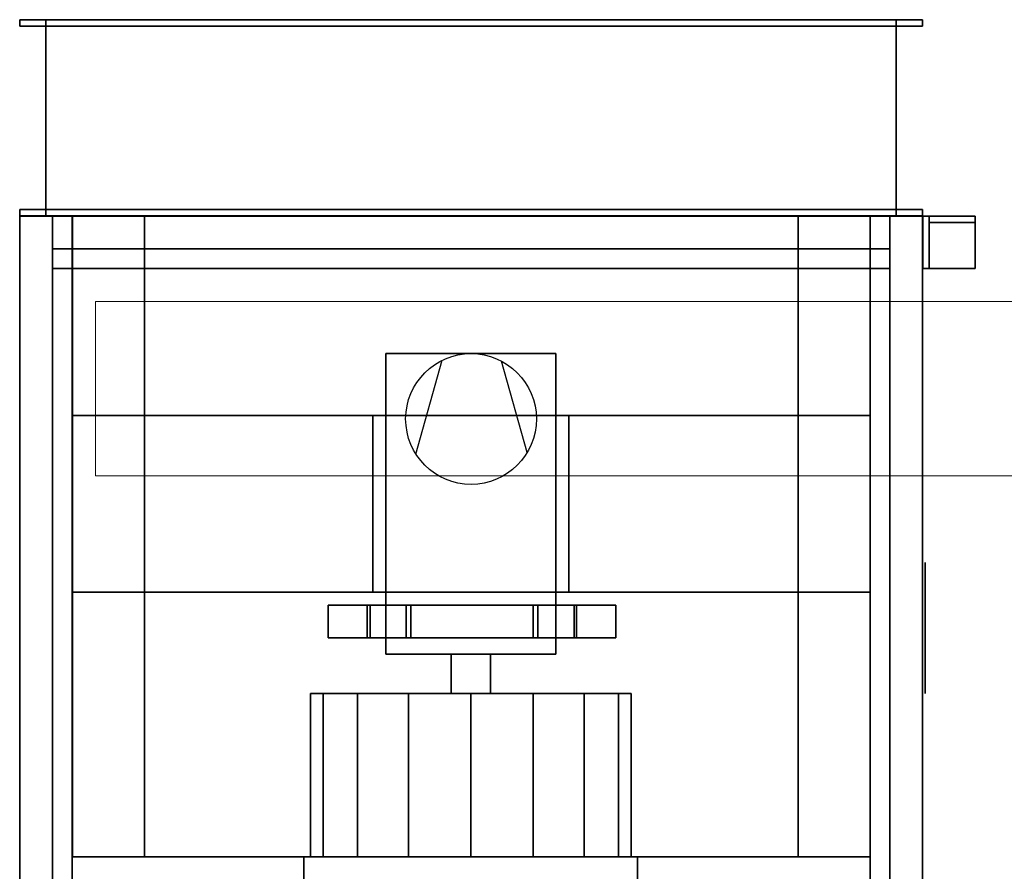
# Model space of a CAD drawing. Header units: millimetres. Extents: x 0 to 1216358, y -266558 to 2852.
# Tile 30 of 76: x 1016571 to 1017135, y -132947 to -132459. Entities that reach past the tile are written whole.
import ezdxf

# ---------------------------------------------------------------- set-up
doc = ezdxf.new("R2010")
doc.units = ezdxf.units.MM
doc.layers.get('0').update_dxf_attribs({"lineweight": 13})
for name, color, linetype in [('MAT_10_BYOLXP003919182844', 10, 'Continuous'), ('MAT_170_BYOLXP003919182844', 170, 'Continuous'), ('MAT_250_BYOLXP003919182844', 250, 'Continuous'), ('MAT_251_BYOLXP003919182844', 251, 'Continuous'), ('MAT_252_BYOLXP003919182844', 252, 'Continuous'), ('MAT_253_BYOLXP003919182844', 253, 'Continuous'), ('MAT_42_BYOLXP003919182844', 42, 'Continuous'), ('Mat_mar_BYOLXP003919182844', 7, 'Continuous')]:
    doc.layers.add(name, color=color, linetype=linetype)

# ---------------------------------------------------------------- blocks, each defined once
blk = doc.blocks.new('EDWED')
at = {"color": 8}
for p, q in [((967327.1, -227530.1), (969235.81, -227530.1)), ((967327.1, -227630.1), (969235.81, -227630.1))]:
    blk.add_line(p, q, dxfattribs=at)
at = {"color": 8, "ltscale": 2}
blk.add_line((967327.1, -227630.1), (967327.1, -227530.1), dxfattribs=at)
blk = doc.blocks.new('1006_0_BYOLXP003919182844')
at = {"layer": 'MAT_42_BYOLXP003919182844'}
blk.add_3dface([(949.9009, 3225.2249, -540.0017), (799.9009, 3225.2249, -540.0017), (799.9009, 3225.2249, -220.0017), (949.9009, 3225.2249, -220.0017)], dxfattribs=at)
blk = doc.blocks.new('1005_1_BYOLXP003919182844')
at = {"layer": 'MAT_42_BYOLXP003919182844'}
blk.add_3dface([(799.9009, 2575.2249, -540.0017), (949.9009, 2575.2249, -540.0016), (949.9009, 2575.2249, -220.0017), (799.9009, 2575.2249, -220.0017)], dxfattribs=at)
blk = doc.blocks.new('1003_2_BYOLXP003919182844')
at = {"layer": 'MAT_42_BYOLXP003919182844'}
blk.add_3dface([(799.9009, 2575.2249, -220.0017), (949.9009, 2575.2249, -220.0017), (949.9009, 3225.2249, -220.0017), (799.9009, 3225.2249, -220.0017)], dxfattribs=at)
blk = doc.blocks.new('1004_3_BYOLXP003919182844')
at = {"layer": 'MAT_42_BYOLXP003919182844'}
blk.add_3dface([(799.9009, 2575.2249, -540.0017), (799.9009, 3225.2249, -540.0017), (949.9009, 3225.2249, -540.0017), (949.9009, 2575.2249, -540.0016)], dxfattribs=at)
blk = doc.blocks.new('1261_4_BYOLXP003919182844')
at = {"layer": 'MAT_253_BYOLXP003919182844'}
for points in [[(944.9009, 2555.2249, -560.0016), (944.9009, 3245.2249, -560.0017), (949.9009, 3245.2249, -560.0017), (949.9009, 2555.2249, -560.0016)], [(944.9009, 2555.2249, -540.0016), (949.9009, 2555.2249, -540.0016), (949.9009, 3245.2249, -540.0017), (944.9009, 3245.2249, -540.0017)], [(949.9009, 3245.2249, -560.0017), (944.9009, 3245.2249, -560.0017), (944.9009, 3245.2249, -540.0017), (949.9009, 3245.2249, -540.0017)], [(944.9009, 3245.2249, -560.0017), (944.9009, 2555.2249, -560.0016), (944.9009, 2555.2249, -540.0016), (944.9009, 3245.2249, -540.0017)], [(944.9009, 2555.2249, -220.0017), (944.9009, 3245.2249, -220.0017), (949.9009, 3245.2249, -220.0017), (949.9009, 2555.2249, -220.0017)], [(944.9009, 2555.2249, -200.0017), (949.9009, 2555.2249, -200.0017), (949.9009, 3245.2249, -200.0017), (944.9009, 3245.2249, -200.0017)], [(949.9009, 3245.2249, -220.0017), (944.9009, 3245.2249, -220.0017), (944.9009, 3245.2249, -200.0017), (949.9009, 3245.2249, -200.0017)], [(944.9009, 3245.2249, -220.0017), (944.9009, 2555.2249, -220.0017), (944.9009, 2555.2249, -200.0017), (944.9009, 3245.2249, -200.0017)], [(944.9009, 3245.2249, -540.0017), (944.9009, 3225.2249, -540.0017), (944.9009, 3225.2249, -220.0017), (944.9009, 3245.2249, -220.0017)], [(949.9009, 3245.2249, -540.0017), (944.9009, 3245.2249, -540.0017), (944.9009, 3245.2249, -220.0017), (949.9009, 3245.2249, -220.0017)], [(949.9009, 2555.2249, -560.0016), (949.9009, 3245.2249, -560.0017), (949.9009, 3245.2249, -540.0017), (949.9009, 2555.2249, -540.0016)], [(949.9009, 2555.2249, -220.0017), (949.9009, 3245.2249, -220.0017), (949.9009, 3245.2249, -200.0017), (949.9009, 2555.2249, -200.0017)], [(949.9009, 3225.2249, -540.0017), (949.9009, 3245.2249, -540.0017), (949.9009, 3245.2249, -220.0017), (949.9009, 3225.2249, -220.0017)], [(944.9009, 3225.2249, -540.0017), (949.9009, 3225.2249, -540.0017), (949.9009, 3225.2249, -220.0017), (944.9009, 3225.2249, -220.0017)], [(944.9009, 2575.2249, -540.0016), (944.9009, 2555.2249, -540.0016), (944.9009, 2555.2249, -220.0017), (944.9009, 2575.2249, -220.0017)], [(949.9009, 2575.2249, -540.0016), (944.9009, 2575.2249, -540.0016), (944.9009, 2575.2249, -220.0017), (949.9009, 2575.2249, -220.0017)], [(949.9009, 2555.2249, -540.0016), (949.9009, 2575.2249, -540.0016), (949.9009, 2575.2249, -220.0017), (949.9009, 2555.2249, -220.0017)], [(944.9009, 2555.2249, -560.0016), (949.9009, 2555.2249, -560.0016), (949.9009, 2555.2249, -540.0016), (944.9009, 2555.2249, -540.0016)], [(944.9009, 2555.2249, -220.0017), (949.9009, 2555.2249, -220.0017), (949.9009, 2555.2249, -200.0017), (944.9009, 2555.2249, -200.0017)], [(944.9009, 2555.2249, -540.0016), (949.9009, 2555.2249, -540.0016), (949.9009, 2555.2249, -220.0017), (944.9009, 2555.2249, -220.0017)]]:
    blk.add_3dface(points, dxfattribs=at)
blk = doc.blocks.new('1273_5_BYOLXP003919182844')
at = {"layer": 'MAT_253_BYOLXP003919182844'}
for points in [[(799.9009, 2555.2249, -560.0017), (799.9009, 3245.2249, -560.0017), (804.9009, 3245.2249, -560.0017), (804.9009, 2555.2249, -560.0017)], [(799.9009, 2555.2249, -540.0017), (804.9009, 2555.2249, -540.0017), (804.9009, 3245.2249, -540.0017), (799.9009, 3245.2249, -540.0017)], [(804.9009, 3245.2249, -560.0017), (799.9009, 3245.2249, -560.0017), (799.9009, 3245.2249, -540.0017), (804.9009, 3245.2249, -540.0017)], [(799.9009, 3245.2249, -560.0017), (799.9009, 2555.2249, -560.0017), (799.9009, 2555.2249, -540.0017), (799.9009, 3245.2249, -540.0017)], [(799.9009, 2555.2249, -220.0017), (799.9009, 3245.2249, -220.0017), (804.9009, 3245.2249, -220.0017), (804.9009, 2555.2249, -220.0017)], [(799.9009, 2555.2249, -200.0017), (804.9009, 2555.2249, -200.0017), (804.9009, 3245.2249, -200.0017), (799.9009, 3245.2249, -200.0017)], [(804.9009, 3245.2249, -220.0017), (799.9009, 3245.2249, -220.0017), (799.9009, 3245.2249, -200.0017), (804.9009, 3245.2249, -200.0017)], [(799.9009, 3245.2249, -220.0017), (799.9009, 2555.2249, -220.0017), (799.9009, 2555.2249, -200.0017), (799.9009, 3245.2249, -200.0017)], [(799.9009, 3245.2249, -540.0017), (799.9009, 3225.2249, -540.0017), (799.9009, 3225.2249, -220.0017), (799.9009, 3245.2249, -220.0017)], [(804.9009, 3245.2249, -540.0017), (799.9009, 3245.2249, -540.0017), (799.9009, 3245.2249, -220.0017), (804.9009, 3245.2249, -220.0017)], [(804.9009, 2555.2249, -560.0017), (804.9009, 3245.2249, -560.0017), (804.9009, 3245.2249, -540.0017), (804.9009, 2555.2249, -540.0017)], [(804.9009, 2555.2249, -220.0017), (804.9009, 3245.2249, -220.0017), (804.9009, 3245.2249, -200.0017), (804.9009, 2555.2249, -200.0017)], [(804.9009, 3225.2249, -540.0017), (804.9009, 3245.2249, -540.0017), (804.9009, 3245.2249, -220.0017), (804.9009, 3225.2249, -220.0017)], [(799.9009, 3225.2249, -540.0017), (804.9009, 3225.2249, -540.0017), (804.9009, 3225.2249, -220.0017), (799.9009, 3225.2249, -220.0017)], [(799.9009, 2575.2249, -540.0017), (799.9009, 2555.2249, -540.0017), (799.9009, 2555.2249, -220.0017), (799.9009, 2575.2249, -220.0017)], [(804.9009, 2575.2249, -540.0017), (799.9009, 2575.2249, -540.0017), (799.9009, 2575.2249, -220.0017), (804.9009, 2575.2249, -220.0017)], [(804.9009, 2555.2249, -540.0017), (804.9009, 2575.2249, -540.0017), (804.9009, 2575.2249, -220.0017), (804.9009, 2555.2249, -220.0017)], [(799.9009, 2555.2249, -560.0017), (804.9009, 2555.2249, -560.0017), (804.9009, 2555.2249, -540.0017), (799.9009, 2555.2249, -540.0017)], [(799.9009, 2555.2249, -220.0017), (804.9009, 2555.2249, -220.0017), (804.9009, 2555.2249, -200.0017), (799.9009, 2555.2249, -200.0017)], [(799.9009, 2555.2249, -540.0017), (804.9009, 2555.2249, -540.0017), (804.9009, 2555.2249, -220.0017), (799.9009, 2555.2249, -220.0017)]]:
    blk.add_3dface(points, dxfattribs=at)
blk = doc.blocks.new('1264_10_BYOLXP003919182844')
at = {"layer": 'MAT_253_BYOLXP003919182844'}
blk.add_3dface([(975.001, 3220.2244, -560.002), (975.001, 2580.2244, -560.002), (975.001, 2580.2246, -535.002), (975.001, 3220.2244, -535.002)], dxfattribs=at)
blk = doc.blocks.new('1012_11_BYOLXP003919182844')
at = {"layer": 'MAT_253_BYOLXP003919182844'}
blk.add_3dface([(975.001, 2580.2244, -560.002), (975.001, 3220.2244, -560.002), (1545.001, 3220.2246, -560.002), (1545.001, 2580.2246, -560.002)], dxfattribs=at)
blk = doc.blocks.new('1264_12_BYOLXP003919182844')
at = {"layer": 'MAT_253_BYOLXP003919182844'}
blk.add_3dface([(975.001, 2580.2246, -535.002), (1545.001, 2580.2246, -535.002), (1545.001, 3220.2246, -535.002), (975.001, 3220.2244, -535.002)], dxfattribs=at)
blk = doc.blocks.new('1264_13_BYOLXP003919182844')
at = {"layer": 'MAT_253_BYOLXP003919182844'}
blk.add_3dface([(975.001, 2580.2244, -560.002), (1545.001, 2580.2246, -560.002), (1545.001, 2580.2246, -535.002), (975.001, 2580.2246, -535.002)], dxfattribs=at)
blk = doc.blocks.new('1264_15_BYOLXP003919182844')
at = {"layer": 'MAT_253_BYOLXP003919182844'}
blk.add_3dface([(1545.001, 3220.2246, -560.002), (975.001, 3220.2244, -560.002), (975.001, 3220.2244, -535.002), (1545.001, 3220.2246, -535.002)], dxfattribs=at)
blk = doc.blocks.new('M_P_23_BYOLXP003919182844')
at = {"layer": 'Mat_mar_BYOLXP003919182844', "color": 110}
for points in [[(1105.1235, 2850.2244, -560.5018), (1100.0468, 2850.4915, -560.5018), (1095.1035, 2851.2925, -560.5018), (1090.2939, 2852.4941, -560.5018), (1085.7515, 2854.1628, -560.5018), (1081.3427, 2856.2991, -560.5018), (1077.2678, 2858.769, -560.5018), (1073.3934, 2861.7063, -560.5018), (1069.853, 2864.9106, -560.5018), (1066.5798, 2868.5154, -560.5018), (1063.7074, 2872.3206, -560.5018), (1061.2358, 2876.3926, -560.5018), (1059.0981, 2880.7983, -560.5018), (1057.4282, 2885.4045, -560.5018), (1056.1589, 2890.2109, -560.5018), (1055.4242, 2895.1509, -560.5018), (1055.157, 2900.2244, -560.5018), (1055.4242, 2905.2979, -560.5018), (1056.1589, 2910.2378, -560.5018), (1057.4282, 2915.1108, -560.5018), (1059.0981, 2919.6501, -560.5018), (1061.2358, 2924.0562, -560.5018), (1063.7074, 2928.1282, -560.5018), (1066.5798, 2932, -560.5018), (1069.853, 2935.4714, -560.5018), (1073.3934, 2938.7424, -560.5018), (1077.2678, 2941.6128, -560.5018), (1081.3427, 2944.0828, -560.5018), (1085.7515, 2946.2859, -560.5018), (1090.2939, 2947.8879, -560.5018), (1095.1035, 2949.2231, -560.5018), (1100.0468, 2949.9573, -560.5018), (1105.1235, 2950.2244, -560.5018), (1110.2672, 2949.9573, -560.5018), (1115.2104, 2949.2231, -560.5018), (1120.02, 2947.8879, -560.5018), (1124.5625, 2946.2859, -560.5018), (1128.9713, 2944.0828, -560.5018), (1133.0461, 2941.6128, -560.5018), (1136.9205, 2938.7424, -560.5018), (1140.5277, 2935.4714, -560.5018), (1143.6674, 2932, -560.5018), (1146.6066, 2928.1282, -560.5018), (1149.145, 2924.0562, -560.5018), (1151.2158, 2919.6501, -560.5018), (1152.8857, 2915.1108, -560.5018), (1154.155, 2910.2378, -560.5018), (1154.8898, 2905.2979, -560.5018), (1155.157, 2900.2244, -560.5018), (1154.8898, 2895.1509, -560.5018), (1154.155, 2890.2109, -560.5018), (1152.8857, 2885.4045, -560.5018), (1151.2158, 2880.7983, -560.5018), (1149.145, 2876.3926, -560.5018), (1146.6066, 2872.3206, -560.5018), (1143.6674, 2868.5154, -560.5018), (1140.5277, 2864.9106, -560.5018), (1136.9205, 2861.7063, -560.5018), (1133.0461, 2858.769, -560.5018), (1128.9713, 2856.2991, -560.5018), (1124.5625, 2854.1628, -560.5018), (1120.02, 2852.4941, -560.5018), (1115.2104, 2851.2925, -560.5018), (1110.2672, 2850.4915, -560.5018), (1105.1235, 2850.2244, -560.5018)], [(1130.8417, 2943.1482, -560.5018), (1060.835, 2923.522, -560.5018)], [(1131.9773, 2857.968, -560.5018), (1060.3007, 2878.1282, -560.5018)]]:
    blk.add_polyline3d(points, dxfattribs=at)
blk = doc.blocks.new('1265_25_BYOLXP003919182844')
at = {"layer": 'MAT_250_BYOLXP003919182844'}
for points in [[(1247.501, 2979.1169, -557.5016), (1247.501, 3010.9255, -557.5016), (1247.501, 3010.9253, -562.5017), (1247.501, 2980.9253, -562.5016)], [(1247.501, 3010.9255, -557.5016), (1247.501, 2979.1169, -557.5016), (1272.501, 2979.1169, -557.5016), (1272.501, 3010.9255, -557.5016)], [(1247.501, 3010.9255, -562.5016), (1272.501, 3010.9255, -562.5016), (1272.501, 2980.9253, -562.5016), (1247.501, 2980.9253, -562.5016)], [(1247.501, 3010.9255, -557.5016), (1272.501, 3010.9255, -557.5016), (1272.501, 3010.9255, -562.5016), (1247.501, 3010.9255, -562.5016)], [(1272.501, 3010.9255, -557.5016), (1272.501, 2979.1169, -557.5016), (1272.501, 2980.9255, -562.5016), (1272.501, 3010.9255, -562.5016)], [(1247.501, 2951.2268, -592.1999), (1247.501, 2980.9255, -562.5016), (1272.501, 2980.9255, -562.5016), (1272.501, 2951.2268, -592.1999)], [(1247.501, 2980.9253, -562.5016), (1247.501, 2951.2268, -592.1999), (1247.501, 2947.6914, -588.6644), (1247.501, 2979.1169, -557.5017)], [(1272.501, 2951.2268, -592.1999), (1272.501, 2980.9255, -562.5016), (1272.501, 2979.1169, -557.5016), (1272.501, 2947.6914, -588.6643)], [(1247.501, 2947.6914, -588.6644), (1272.501, 2947.6914, -588.6643), (1272.501, 2979.1169, -557.5016), (1247.501, 2979.1169, -557.5016)], [(1247.501, 2850.6235, -592.1996), (1247.501, 2854.1592, -588.6641), (1247.501, 2947.6914, -588.6644), (1247.501, 2951.2268, -592.1999)], [(1247.501, 2951.2268, -592.2), (1272.501, 2951.2268, -592.1999), (1272.501, 2850.6235, -592.1996), (1247.501, 2850.6235, -592.1996)], [(1272.501, 2854.1592, -588.6641), (1272.501, 2850.6235, -592.1996), (1272.501, 2951.2268, -592.1999), (1272.501, 2947.6914, -588.6643)], [(1247.501, 2854.1592, -588.6641), (1272.501, 2854.1592, -588.6641), (1272.501, 2947.6914, -588.6643), (1247.501, 2947.6914, -588.6644)], [(1247.501, 2822.9822, -557.501), (1247.501, 2854.1592, -588.6642), (1247.501, 2850.6238, -592.1997), (1247.501, 2820.925, -562.5009)], [(1247.501, 2854.1592, -588.6641), (1247.501, 2822.9822, -557.501), (1272.501, 2822.9822, -557.501), (1272.501, 2854.1592, -588.6641)], [(1272.501, 2854.1592, -588.6641), (1272.501, 2822.9822, -557.501), (1272.501, 2820.925, -562.5009), (1272.501, 2850.6235, -592.1996)], [(1247.501, 2850.6235, -592.1996), (1272.501, 2850.6235, -592.1996), (1272.501, 2820.925, -562.5009), (1247.501, 2820.925, -562.5009)], [(1247.501, 2790.9263, -557.5008), (1247.501, 2822.9822, -557.501), (1247.501, 2820.925, -562.5009), (1247.501, 2790.9255, -562.5007)], [(1247.501, 2822.9822, -557.501), (1247.501, 2790.9263, -557.5008), (1272.501, 2790.9263, -557.5008), (1272.501, 2822.9822, -557.501)], [(1272.501, 2822.9822, -557.501), (1272.501, 2790.9263, -557.5008), (1272.501, 2790.9255, -562.5007), (1272.501, 2820.925, -562.5009)], [(1247.501, 2820.925, -562.5009), (1272.501, 2820.925, -562.5009), (1272.501, 2790.9255, -562.5007), (1247.501, 2790.9255, -562.5007)], [(1272.501, 2790.9263, -557.5008), (1247.501, 2790.9263, -557.5008), (1247.501, 2790.9255, -562.5007), (1272.501, 2790.9255, -562.5007)]]:
    blk.add_3dface(points, dxfattribs=at)
blk = doc.blocks.new('1380_26_BYOLXP003919182844')
at = {"layer": 'MAT_253_BYOLXP003919182844'}
blk.add_3dface([(975.001, 2580.2249, -225.0018), (975.0009, 3220.2249, -225.0018), (1855.001, 3220.2251, -225.0016), (1855.001, 2580.2251, -225.0016)], dxfattribs=at)
blk = doc.blocks.new('1380_27_BYOLXP003919182844')
at = {"layer": 'MAT_253_BYOLXP003919182844'}
blk.add_3dface([(990.001, 2580.2249, -200.0018), (1840.001, 2580.2251, -200.0016), (1840.001, 3220.2251, -200.0016), (990.0009, 3220.2249, -200.0018)], dxfattribs=at)
blk = doc.blocks.new('1002_31_BYOLXP003919182844')
at = {"layer": 'MAT_252_BYOLXP003919182844'}
for points in [[(950.001, 2580.2249, -225.0018), (950.0009, 3220.2249, -225.0018), (975.0009, 3220.2249, -225.0018), (975.001, 2580.2249, -225.0018)], [(950.001, 2580.2249, -200.0018), (990.001, 2580.2249, -200.0018), (990.0009, 3220.2249, -200.0018), (950.0009, 3220.2249, -200.0018)], [(950.0009, 3220.2249, -225.0018), (950.001, 2580.2249, -225.0018), (950.001, 2580.2249, -200.0018), (950.0009, 3220.2249, -200.0018)], [(975.001, 2580.2249, -225.0018), (975.0009, 3220.2249, -225.0018), (975.0009, 3220.2249, -200.0018), (975.001, 2580.2249, -200.0018)]]:
    blk.add_3dface(points, dxfattribs=at)
blk = doc.blocks.new('1002_33_BYOLXP003919182844')
at = {"layer": 'MAT_252_BYOLXP003919182844'}
for points in [[(950.001, 2580.2249, -560.0017), (950.001, 3220.2249, -560.0017), (975.001, 3220.2249, -560.0017), (975.001, 2580.2249, -560.0017)], [(950.001, 2580.2249, -535.0017), (975.001, 2580.2249, -535.0017), (975.001, 3220.2249, -535.0017), (950.001, 3220.2249, -535.0017)], [(950.001, 3220.2249, -560.0017), (950.001, 2580.2249, -560.0017), (950.001, 2580.2249, -535.0017), (950.001, 3220.2249, -535.0017)], [(975.001, 2580.2249, -560.0017), (975.001, 3220.2249, -560.0017), (975.001, 3220.2249, -535.0017), (975.001, 2580.2249, -535.0017)]]:
    blk.add_3dface(points, dxfattribs=at)
blk = doc.blocks.new('1002_34_BYOLXP003919182844')
at = {"layer": 'MAT_253_BYOLXP003919182844'}
blk.add_3dface([(950.001, 2555.2249, -560.0017), (1880.001, 2555.2251, -560.0016), (1880.001, 2555.2251, -200.0016), (950.001, 2555.2249, -200.0018)], dxfattribs=at)
blk = doc.blocks.new('1002_35_BYOLXP003919182844')
at = {"layer": 'MAT_253_BYOLXP003919182844'}
blk.add_3dface([(950.001, 2555.2249, -200.0018), (1880.001, 2555.2251, -200.0016), (1880.001, 2580.2251, -200.0016), (950.001, 2580.2249, -200.0018)], dxfattribs=at)
blk = doc.blocks.new('1002_37_BYOLXP003919182844')
at = {"layer": 'MAT_253_BYOLXP003919182844'}
blk.add_3dface([(1880.001, 2580.2251, -225.0016), (950.001, 2580.2249, -225.0018), (950.001, 2580.2249, -200.0018), (1880.001, 2580.2251, -200.0016)], dxfattribs=at)
blk = doc.blocks.new('1002_38_BYOLXP003919182844')
at = {"layer": 'MAT_253_BYOLXP003919182844'}
blk.add_3dface([(950.001, 2555.2249, -560.0017), (950.001, 2580.2249, -560.0017), (1880.001, 2580.2251, -560.0016), (1880.001, 2555.2251, -560.0016)], dxfattribs=at)
blk = doc.blocks.new('1002_39_BYOLXP003919182844')
at = {"layer": 'MAT_253_BYOLXP003919182844'}
for points in [[(950.001, 2595.2249, -535.0017), (950.001, 2555.2249, -535.0017), (950.001, 2555.2249, -225.0018), (950.001, 2595.2249, -225.0018)], [(950.001, 2580.2249, -560.0017), (950.001, 2555.2249, -560.0017), (950.001, 2555.2249, -535.0017), (950.001, 2580.2249, -535.0017)], [(950.001, 2580.2249, -225.0018), (950.001, 2555.2249, -225.0018), (950.001, 2555.2249, -200.0018), (950.001, 2580.2249, -200.0018)]]:
    blk.add_3dface(points, dxfattribs=at)
blk = doc.blocks.new('1002_40_BYOLXP003919182844')
at = {"layer": 'MAT_253_BYOLXP003919182844'}
blk.add_3dface([(1880.001, 2580.2251, -560.0016), (950.001, 2580.2249, -560.0017), (950.001, 2580.2249, -535.0017), (1880.001, 2580.2251, -535.0016)], dxfattribs=at)
blk = doc.blocks.new('1002_41_BYOLXP003919182844')
at = {"layer": 'MAT_253_BYOLXP003919182844'}
blk.add_3dface([(950.001, 2580.2249, -535.0017), (950.001, 2595.2249, -535.0017), (1880.001, 2595.2251, -535.0016), (1880.001, 2580.2251, -535.0016)], dxfattribs=at)
blk = doc.blocks.new('1002_42_BYOLXP003919182844')
at = {"layer": 'MAT_253_BYOLXP003919182844'}
blk.add_3dface([(950.001, 2580.2249, -225.0018), (1880.001, 2580.2251, -225.0016), (1880.001, 2595.2251, -225.0016), (950.001, 2595.2249, -225.0018)], dxfattribs=at)
blk = doc.blocks.new('1002_43_BYOLXP003919182844')
at = {"layer": 'MAT_253_BYOLXP003919182844'}
blk.add_3dface([(1880.001, 2595.2251, -535.0016), (950.001, 2595.2249, -535.0017), (950.001, 2595.2249, -225.0018), (1880.001, 2595.2251, -225.0016)], dxfattribs=at)
blk = doc.blocks.new('1002_46_BYOLXP003919182844')
at = {"layer": 'MAT_253_BYOLXP003919182844'}
blk.add_3dface([(950.001, 3245.2256, -560.0018), (950.0009, 3245.2241, -200.0018), (1880.001, 3245.2244, -200.0016), (1880.001, 3245.2256, -560.0016)], dxfattribs=at)
blk = doc.blocks.new('1002_47_BYOLXP003919182844')
at = {"layer": 'MAT_253_BYOLXP003919182844'}
blk.add_3dface([(950.001, 3220.2249, -560.0017), (950.001, 3245.2249, -560.0017), (1880.001, 3245.2251, -560.0017), (1880.001, 3220.2251, -560.0017)], dxfattribs=at)
blk = doc.blocks.new('1002_48_BYOLXP003919182844')
at = {"layer": 'MAT_253_BYOLXP003919182844'}
blk.add_3dface([(950.0009, 3220.2249, -200.0018), (1880.001, 3220.2251, -200.0016), (1880.001, 3245.2251, -200.0016), (950.0009, 3245.2249, -200.0018)], dxfattribs=at)
blk = doc.blocks.new('1002_49_BYOLXP003919182844')
at = {"layer": 'MAT_253_BYOLXP003919182844'}
blk.add_3dface([(950.0009, 3220.2249, -225.0018), (1880.001, 3220.2251, -225.0016), (1880.001, 3220.2251, -200.0016), (950.0009, 3220.2249, -200.0018)], dxfattribs=at)
blk = doc.blocks.new('1002_51_BYOLXP003919182844')
at = {"layer": 'MAT_253_BYOLXP003919182844'}
for points in [[(950.0009, 3245.2249, -225.0018), (950.0009, 3220.2249, -225.0018), (950.0009, 3220.2249, -200.0018), (950.0009, 3245.2249, -200.0018)], [(950.001, 3245.2249, -535.0018), (950.001, 3205.2249, -535.0018), (950.0009, 3205.2249, -225.0018), (950.0009, 3245.2249, -225.0018)], [(950.001, 3245.2249, -560.0018), (950.001, 3220.2249, -560.0018), (950.001, 3220.2249, -535.0018), (950.001, 3245.2249, -535.0018)]]:
    blk.add_3dface(points, dxfattribs=at)
blk = doc.blocks.new('1002_52_BYOLXP003919182844')
at = {"layer": 'MAT_253_BYOLXP003919182844'}
blk.add_3dface([(950.001, 3220.2249, -560.0017), (1880.001, 3220.2251, -560.0017), (1880.001, 3220.2251, -535.0017), (950.001, 3220.2249, -535.0017)], dxfattribs=at)
blk = doc.blocks.new('1002_53_BYOLXP003919182844')
at = {"layer": 'MAT_253_BYOLXP003919182844'}
blk.add_3dface([(950.001, 3205.2249, -535.0017), (950.001, 3220.2249, -535.0017), (1880.001, 3220.2251, -535.0017), (1880.001, 3205.2251, -535.0017)], dxfattribs=at)
blk = doc.blocks.new('1002_54_BYOLXP003919182844')
at = {"layer": 'MAT_253_BYOLXP003919182844'}
blk.add_3dface([(950.0009, 3205.2249, -225.0018), (1880.001, 3205.2251, -225.0016), (1880.001, 3220.2251, -225.0016), (950.0009, 3220.2249, -225.0018)], dxfattribs=at)
blk = doc.blocks.new('1002_55_BYOLXP003919182844')
at = {"layer": 'MAT_253_BYOLXP003919182844'}
blk.add_3dface([(950.001, 3205.2249, -535.0017), (1880.001, 3205.2251, -535.0017), (1880.001, 3205.2251, -225.0016), (950.0009, 3205.2249, -225.0018)], dxfattribs=at)
blk = doc.blocks.new('M_P_57_BYOLXP003919182844')
at = {"layer": 'Mat_mar_BYOLXP003919182844', "color": 110}
for points in [[(1264.9675, 3247.2249, -430.0017), (1259.8907, 3247.2249, -429.7347), (1254.9475, 3247.2249, -428.9336), (1250.1379, 3247.2249, -427.732), (1245.5955, 3247.2249, -426.0631), (1241.1866, 3247.2249, -423.9269), (1237.1118, 3247.2249, -421.457), (1233.2374, 3247.2249, -418.5197), (1229.697, 3247.2249, -415.3155), (1226.4238, 3247.2249, -411.7107), (1223.5514, 3247.2249, -407.9056), (1221.0798, 3247.2249, -403.8335), (1218.9421, 3247.2249, -399.4276), (1217.2722, 3247.2249, -394.8215), (1216.0029, 3247.2249, -390.0151), (1215.2682, 3247.2249, -385.0751), (1215.001, 3247.2249, -380.0017), (1215.2682, 3247.2249, -374.9283), (1216.0029, 3247.2249, -369.9883), (1217.2722, 3247.2246, -365.1152), (1218.9421, 3247.2246, -360.5758), (1221.0798, 3247.2246, -356.1699), (1223.5514, 3247.2246, -352.0978), (1226.4238, 3247.2246, -348.226), (1229.697, 3247.2246, -344.7547), (1233.2374, 3247.2246, -341.4837), (1237.1118, 3247.2246, -338.6132), (1241.1866, 3247.2246, -336.1432), (1245.5955, 3247.2246, -333.9403), (1250.1379, 3247.2246, -332.3382), (1254.9475, 3247.2246, -331.0031), (1259.8907, 3247.2246, -330.2687), (1264.9675, 3247.2246, -330.0017), (1270.1112, 3247.2246, -330.2687), (1275.0544, 3247.2246, -331.0031), (1279.864, 3247.2246, -332.3382), (1284.4065, 3247.2246, -333.9403), (1288.8153, 3247.2246, -336.1432), (1292.8901, 3247.2246, -338.6132), (1296.7645, 3247.2246, -341.4837), (1300.3717, 3247.2246, -344.7547), (1303.5114, 3247.2246, -348.226), (1306.4506, 3247.2246, -352.0978), (1308.989, 3247.2246, -356.1699), (1311.0598, 3247.2246, -360.5758), (1312.7297, 3247.2249, -365.1152), (1313.999, 3247.2249, -369.9883), (1314.7338, 3247.2249, -374.9283), (1315.001, 3247.2249, -380.0017), (1314.7338, 3247.2249, -385.0751), (1313.999, 3247.2249, -390.0151), (1312.7297, 3247.2249, -394.8215), (1311.0598, 3247.2249, -399.4276), (1308.989, 3247.2249, -403.8335), (1306.4506, 3247.2249, -407.9056), (1303.5114, 3247.2249, -411.7107), (1300.3717, 3247.2249, -415.3155), (1296.7645, 3247.2249, -418.5197), (1292.8901, 3247.2249, -421.457), (1288.8153, 3247.2249, -423.9269), (1284.4065, 3247.2249, -426.0631), (1279.864, 3247.2249, -427.732), (1275.0544, 3247.2249, -428.9336), (1270.1112, 3247.2249, -429.7347), (1264.9675, 3247.2249, -430.0017)], [(1291.8213, 3247.2249, -422.2581), (1220.1447, 3247.2249, -402.0978)], [(1290.6857, 3247.2246, -337.0778), (1220.679, 3247.2246, -356.704)]]:
    blk.add_polyline3d(points, dxfattribs=at)
blk = doc.blocks.new('1294_65_BYOLXP003919182844')
at = {"layer": 'MAT_252_BYOLXP003919182844'}
for points in [[(950.0009, 3285.4248, -285.0018), (950.001, 3245.4248, -285.0018), (990.001, 3245.4248, -285.0018), (990.0009, 3285.4248, -285.0018)], [(950.0009, 3285.4248, -290.0018), (950.001, 3245.4248, -290.0018), (950.001, 3245.4248, -285.0018), (950.0009, 3285.4248, -285.0018)], [(950.0009, 3285.4248, -290.0018), (990.0009, 3285.4248, -290.0018), (990.001, 3245.4248, -290.0018), (950.001, 3245.4248, -290.0018)], [(990.0009, 3285.4248, -290.0018), (950.0009, 3285.4248, -290.0018), (950.0009, 3285.4248, -285.0018), (990.0009, 3285.4248, -285.0018)], [(990.001, 3245.4248, -290.0018), (990.0009, 3285.4248, -290.0018), (990.0009, 3285.4248, -285.0018), (990.001, 3245.4248, -285.0018)], [(950.001, 3245.4248, -290.0018), (990.001, 3245.4248, -290.0018), (990.001, 3245.4248, -285.0018), (950.001, 3245.4248, -285.0018)]]:
    blk.add_3dface(points, dxfattribs=at)
blk = doc.blocks.new('1294_66_BYOLXP003919182844')
at = {"layer": 'MAT_252_BYOLXP003919182844'}
for points in [[(990.0009, 3250.4248, -415.0017), (950.0009, 3250.425, -415.0018), (950.0009, 3250.425, -290.0018), (990.0009, 3250.4248, -290.0018)], [(950.0009, 3250.425, -415.0018), (950.0009, 3245.625, -415.0018), (950.0009, 3245.625, -290.0018), (950.0009, 3250.425, -290.0018)], [(990.0009, 3250.4248, -415.0017), (990.0009, 3245.6248, -415.0017), (950.0009, 3245.625, -415.0018), (950.0009, 3250.425, -415.0018)], [(990.0009, 3250.4248, -290.0018), (950.0009, 3250.425, -290.0018), (950.0009, 3245.625, -290.0018), (990.0009, 3245.6248, -290.0018)], [(950.0009, 3245.625, -415.0018), (990.0009, 3245.6248, -415.0017), (990.0009, 3245.6248, -290.0018), (950.0009, 3245.625, -290.0018)], [(990.0009, 3245.6248, -415.0017), (990.0009, 3250.4248, -415.0017), (990.0009, 3250.4248, -290.0018), (990.0009, 3245.6248, -290.0018)]]:
    blk.add_3dface(points, dxfattribs=at)
blk = doc.blocks.new('1294_67_BYOLXP003919182844')
at = {"layer": 'MAT_251_BYOLXP003919182844'}
for points in [[(950.0009, 3285.425, -290.0018), (950.001, 3250.425, -290.0018), (955.001, 3250.425, -290.0018), (955.0009, 3285.425, -290.0018)], [(955.0009, 3285.425, -415.0017), (950.0009, 3285.425, -415.0018), (950.0009, 3285.425, -290.0018), (955.0009, 3285.425, -290.0018)], [(950.0009, 3285.425, -415.0018), (955.0009, 3285.425, -415.0017), (955.001, 3250.425, -415.0017), (950.001, 3250.425, -415.0018)], [(950.0009, 3285.425, -415.0018), (950.001, 3250.425, -415.0018), (950.001, 3250.425, -290.0018), (950.0009, 3285.425, -290.0018)], [(955.001, 3250.425, -415.0017), (955.0009, 3285.425, -415.0017), (955.0009, 3285.425, -290.0018), (955.001, 3250.425, -290.0018)], [(950.001, 3250.425, -415.0018), (955.001, 3250.425, -415.0017), (955.001, 3250.425, -290.0018), (950.001, 3250.425, -290.0018)]]:
    blk.add_3dface(points, dxfattribs=at)
blk = doc.blocks.new('1001_71_BYOLXP003919182844')
at = {"layer": 'MAT_10_BYOLXP003919182844'}
for points in [[(1440.001, 3027.5247, -492.5017), (1440.001, 2772.5247, -492.5017), (1570.001, 2772.5247, -492.5017), (1570.001, 3027.5247, -492.5017)], [(1570.001, 2772.5247, -237.5016), (1440.001, 2772.5247, -237.5016), (1440.001, 3027.5247, -237.5017), (1570.001, 3027.5247, -237.5017)], [(1440.001, 3027.5247, -492.5017), (1570.001, 3027.5247, -492.5017), (1570.001, 3027.5247, -237.5017), (1440.001, 3027.5247, -237.5017)], [(1570.001, 2772.5247, -492.5017), (1440.001, 2772.5247, -492.5017), (1440.001, 2772.5247, -237.5016), (1570.001, 2772.5247, -237.5016)]]:
    blk.add_3dface(points, dxfattribs=at)
blk = doc.blocks.new('1001_72_BYOLXP003919182844')
at = {"layer": 'MAT_170_BYOLXP003919182844'}
for points in [[(1055.001, 2835.0247, -430.0014), (1055.001, 2965.0247, -430.0014), (1285.001, 2965.0247, -430.0014), (1285.001, 2835.0247, -430.0014)], [(1055.001, 2835.0247, -300.0014), (1285.001, 2835.0247, -300.0014), (1285.001, 2965.0247, -300.0014), (1055.001, 2965.0247, -300.0014)], [(1285.001, 2965.0247, -430.0014), (1055.001, 2965.0247, -430.0014), (1055.001, 2965.0247, -300.0014), (1285.001, 2965.0247, -300.0014)], [(1055.001, 2965.0247, -430.0014), (1055.001, 2835.0247, -430.0014), (1055.001, 2835.0247, -300.0014), (1055.001, 2965.0247, -300.0014)], [(1285.001, 2835.0247, -430.0014), (1285.001, 2965.0247, -430.0014), (1285.001, 2965.0247, -300.0014), (1285.001, 2835.0247, -300.0014)], [(1055.001, 2835.0247, -430.0014), (1285.001, 2835.0247, -430.0014), (1285.001, 2835.0247, -300.0014), (1055.001, 2835.0247, -300.0014)]]:
    blk.add_3dface(points, dxfattribs=at)
blk = doc.blocks.new('1001_73_BYOLXP003919182844')
at = {"layer": 'MAT_253_BYOLXP003919182844'}
for points in [[(1315.001, 2900.0254, -365.0025), (1315.001, 2986.623, -278.4045), (1315.0012, 3012.8904, -317.3453), (1315.0012, 3022.5254, -365.0021)], [(1315.001, 2900.0254, -365.0025), (1315.0012, 3022.5254, -365.0021), (1315.0015, 3012.8906, -412.6589), (1315.0015, 2986.6235, -451.5999)], [(1315.0012, 3022.5254, -365.0021), (1315.0012, 3012.8904, -317.3453), (1440.0011, 3012.8901, -317.345), (1440.0012, 3022.5251, -365.0018)], [(1315.0015, 3012.8906, -412.6589), (1315.0012, 3022.5254, -365.0021), (1440.0012, 3022.5251, -365.0018), (1440.0015, 3012.8904, -412.6586)], [(1440.0012, 3022.5251, -365.0018), (1440.0011, 3012.8901, -317.345), (1440.001, 2900.0251, -365.0021), (1440.0015, 3012.8904, -412.6586)], [(1315.0012, 3012.8904, -317.3453), (1315.001, 2986.623, -278.4045), (1440.001, 2986.6226, -278.4042), (1440.0011, 3012.8901, -317.345)], [(1315.0015, 2986.6235, -451.5999), (1315.0015, 3012.8906, -412.6589), (1440.0015, 3012.8904, -412.6586), (1440.0015, 2986.623, -451.5995)], [(1440.001, 2986.6226, -278.4042), (1440.0007, 2947.6816, -252.137), (1440.001, 2900.0251, -365.0021), (1440.0011, 3012.8901, -317.345)], [(1440.0015, 2986.623, -451.5995), (1440.0015, 3012.8904, -412.6586), (1440.001, 2900.0251, -365.0021), (1440.0015, 2947.6821, -477.867)], [(1315.001, 2900.0254, -365.0025), (1315.0006, 2900.0251, -242.5024), (1315.0007, 2947.6821, -252.1374), (1315.001, 2986.623, -278.4045)], [(1315.001, 2986.623, -278.4045), (1315.0007, 2947.6821, -252.1374), (1440.0007, 2947.6816, -252.137), (1440.001, 2986.6226, -278.4042)], [(1315.001, 2900.0254, -365.0025), (1315.0015, 2986.6235, -451.5999), (1315.0015, 2947.6826, -477.8673), (1315.0012, 2900.0259, -487.5025)], [(1315.0015, 2947.6826, -477.8673), (1315.0015, 2986.6235, -451.5999), (1440.0015, 2986.623, -451.5995), (1440.0015, 2947.6821, -477.867)], [(1315.0007, 2947.6821, -252.1374), (1315.0006, 2900.0251, -242.5024), (1440.0006, 2900.0249, -242.5021), (1440.0007, 2947.6816, -252.137)], [(1315.0012, 2900.0259, -487.5025), (1315.0015, 2947.6826, -477.8673), (1440.0015, 2947.6821, -477.867), (1440.0013, 2900.0254, -487.5021)], [(1440.0006, 2900.0249, -242.5021), (1440.0005, 2852.3682, -252.1372), (1440.001, 2900.0251, -365.0021), (1440.0007, 2947.6816, -252.137)], [(1440.0013, 2900.0254, -487.5021), (1440.0015, 2947.6821, -477.867), (1440.001, 2900.0251, -365.0021), (1440.0012, 2852.3687, -477.8672)], [(1315.001, 2900.0254, -365.0025), (1315.0006, 2777.5254, -365.0028), (1315.0005, 2787.1604, -317.346), (1315.0005, 2813.4275, -278.405)], [(1315.001, 2900.0254, -365.0025), (1315.0005, 2813.4275, -278.405), (1315.0005, 2852.3684, -252.1376), (1315.0006, 2900.0251, -242.5024)], [(1315.0006, 2900.0251, -242.5024), (1315.0005, 2852.3684, -252.1376), (1440.0005, 2852.3682, -252.1372), (1440.0006, 2900.0249, -242.5021)], [(1315.001, 2900.0254, -365.0025), (1315.001, 2813.428, -451.6004), (1315.0007, 2787.1606, -412.6596), (1315.0006, 2777.5254, -365.0028)], [(1315.001, 2900.0254, -365.0025), (1315.0012, 2900.0259, -487.5025), (1315.0012, 2852.3691, -477.8676), (1315.001, 2813.428, -451.6004)], [(1315.0012, 2852.3691, -477.8676), (1315.0012, 2900.0259, -487.5025), (1440.0013, 2900.0254, -487.5021), (1440.0012, 2852.3687, -477.8672)], [(1440.001, 2900.0251, -365.0021), (1440.0005, 2787.1602, -317.3456), (1440.0006, 2777.5251, -365.0024), (1440.0007, 2787.1604, -412.6592)], [(1440.0005, 2813.4272, -278.4046), (1440.0005, 2787.1602, -317.3456), (1440.001, 2900.0251, -365.0021), (1440.0005, 2852.3682, -252.1372)], [(1440.001, 2813.4277, -451.6), (1440.0012, 2852.3687, -477.8672), (1440.001, 2900.0251, -365.0021), (1440.0007, 2787.1604, -412.6592)], [(1315.0005, 2852.3684, -252.1376), (1315.0005, 2813.4275, -278.405), (1440.0005, 2813.4272, -278.4046), (1440.0005, 2852.3682, -252.1372)], [(1315.001, 2813.428, -451.6004), (1315.0012, 2852.3691, -477.8676), (1440.0012, 2852.3687, -477.8672), (1440.001, 2813.4277, -451.6)], [(1315.0005, 2813.4275, -278.405), (1315.0005, 2787.1604, -317.346), (1440.0005, 2787.1602, -317.3456), (1440.0005, 2813.4272, -278.4046)], [(1315.0007, 2787.1606, -412.6596), (1315.001, 2813.428, -451.6004), (1440.001, 2813.4277, -451.6), (1440.0007, 2787.1604, -412.6592)], [(1315.0005, 2787.1604, -317.346), (1315.0006, 2777.5254, -365.0028), (1440.0006, 2777.5251, -365.0024), (1440.0005, 2787.1602, -317.3456)], [(1315.0006, 2777.5254, -365.0028), (1315.0007, 2787.1606, -412.6596), (1440.0007, 2787.1604, -412.6592), (1440.0006, 2777.5251, -365.0024)]]:
    blk.add_3dface(points, dxfattribs=at)
blk = doc.blocks.new('1001_75_BYOLXP003919182844')
at = {"layer": 'MAT_252_BYOLXP003919182844'}
for points in [[(1440.001, 2986.6226, -278.4037), (1440.001, 3032.5247, -232.5017), (1440.001, 2947.6816, -232.5007), (1440.001, 2947.6816, -252.1367)], [(1440.001, 3012.8896, -412.6577), (1440.001, 3032.5247, -412.6577), (1440.001, 3032.5247, -365.0007), (1440.001, 3022.5247, -365.0007)], [(1440.001, 2947.6816, -497.5007), (1440.001, 3032.5247, -497.5016), (1440.001, 2986.6226, -451.5987), (1440.001, 2947.6816, -477.8657)], [(1440.001, 3022.5247, -365.0007), (1440.001, 3032.5247, -365.0007), (1440.001, 3032.5247, -317.3447), (1440.001, 3012.8896, -317.3437)], [(1440.001, 3032.5247, -497.5007), (1440.001, 3032.5247, -412.6577), (1440.001, 3012.8896, -412.6577), (1440.001, 2986.6226, -451.5987)], [(1440.001, 2986.6226, -278.4037), (1440.001, 3012.8896, -317.3447), (1440.001, 3032.5247, -317.3447), (1440.001, 3032.5247, -232.5007)], [(1440.001, 2900.0247, -242.5007), (1440.001, 2947.6816, -252.1367), (1440.001, 2947.6816, -232.5007), (1440.001, 2900.0247, -232.5007)], [(1440.001, 2900.0247, -497.5007), (1440.001, 2947.6816, -497.5007), (1440.001, 2947.6816, -477.8657), (1440.001, 2900.0247, -487.5007)], [(1440.001, 2900.0247, -242.5007), (1440.001, 2900.0247, -232.5007), (1440.001, 2852.3655, -232.5007), (1440.001, 2852.3655, -252.1357)], [(1440.001, 2852.3655, -497.5007), (1440.001, 2900.0247, -497.5007), (1440.001, 2900.0247, -487.5007), (1440.001, 2852.3655, -477.8657)], [(1440.001, 2813.4255, -278.4036), (1440.001, 2852.3655, -252.1367), (1440.001, 2852.3655, -232.5007), (1440.001, 2767.5256, -232.5007)], [(1440.001, 2852.3655, -497.5007), (1440.001, 2852.3655, -477.8657), (1440.001, 2813.4255, -451.5987), (1440.0011, 2767.5256, -497.5007)], [(1440.001, 2787.1555, -317.3447), (1440.001, 2813.4255, -278.4036), (1440.001, 2767.5256, -232.5007), (1440.0011, 2767.5256, -317.3447)], [(1440.0011, 2767.5256, -412.6577), (1440.0011, 2767.5256, -497.5007), (1440.001, 2813.4255, -451.5987), (1440.001, 2787.1555, -412.6577)], [(1440.0011, 2767.5256, -412.6577), (1440.001, 2787.1555, -412.6577), (1440.001, 2777.5256, -365.0007), (1440.0011, 2767.5256, -365.0007)], [(1440.001, 2777.5256, -365.0007), (1440.001, 2787.1555, -317.3447), (1440.0011, 2767.5256, -317.3447), (1440.0011, 2767.5256, -365.0007)]]:
    blk.add_3dface(points, dxfattribs=at)
blk = doc.blocks.new('1001_76_BYOLXP003919182844')
at = {"layer": 'MAT_252_BYOLXP003919182844'}
for points in [[(1440.001, 2594.8257, -535.0022), (1440.001, 3205.0247, -535.0021), (1440.001, 3032.5244, -497.502), (1440.001, 2767.5244, -497.5019)], [(1440.001, 3205.0247, -535.0021), (1440.001, 3205.0247, -225.0027), (1440.001, 3032.5256, -232.5016), (1440.001, 3032.5244, -497.5019)], [(1440.001, 2767.5254, -232.5016), (1440.001, 3032.5244, -232.5016), (1440.001, 3205.0247, -225.0027), (1440.001, 2594.8247, -225.0026)], [(1440.001, 2767.5244, -497.5019), (1440.001, 2767.5254, -232.5016), (1440.001, 2594.8257, -225.0026), (1440.001, 2594.8257, -535.0021)]]:
    blk.add_3dface(points, dxfattribs=at)
blk = doc.blocks.new('1001_77_BYOLXP003919182844')
at = {"layer": 'MAT_253_BYOLXP003919182844'}
for points in [[(1102.501, 2975.0247, -475.0018), (1102.501, 2825.0247, -475.0017), (1102.501, 2825.0247, -430.0016), (1102.501, 2975.0247, -430.0017)], [(1102.501, 2825.0247, -475.0017), (1102.501, 2975.0247, -475.0018), (1237.501, 2975.0247, -475.0018), (1237.501, 2825.0247, -475.0017)], [(1102.501, 2825.0247, -430.0016), (1237.501, 2825.0247, -430.0016), (1237.501, 2975.0247, -430.0017), (1102.501, 2975.0247, -430.0017)], [(1237.501, 2975.0247, -475.0017), (1102.501, 2975.0247, -475.0017), (1102.501, 2975.0247, -430.0017), (1237.501, 2975.0247, -430.0017)], [(1237.501, 2825.0247, -475.0017), (1237.501, 2975.0247, -475.0018), (1237.501, 2975.0247, -430.0017), (1237.501, 2825.0247, -430.0016)], [(1102.501, 2825.0247, -475.0017), (1237.501, 2825.0247, -475.0017), (1237.501, 2825.0247, -430.0016), (1102.501, 2825.0247, -430.0016)]]:
    blk.add_3dface(points, dxfattribs=at)
blk = doc.blocks.new('1001_78_BYOLXP003919182844')
at = {"layer": 'MAT_253_BYOLXP003919182844'}
for points in [[(950.001, 3205.2246, -534.5016), (950.001, 3150.2246, -534.5017), (950.001, 3150.2246, -505.0016), (950.001, 3205.2246, -505.0017)], [(950.001, 3150.2246, -534.5017), (950.001, 3205.2246, -534.5016), (1440.001, 3205.2246, -534.5016), (1440.001, 3150.2246, -534.5017)], [(950.001, 3150.2246, -505.0016), (1440.001, 3150.2246, -505.0016), (1440.001, 3205.2246, -505.0017), (950.001, 3205.2246, -505.0017)], [(1440.001, 3205.2246, -534.5016), (950.001, 3205.2246, -534.5017), (950.001, 3205.2246, -505.0017), (1440.001, 3205.2246, -505.0017)], [(1440.001, 3150.2246, -534.5017), (1440.001, 3205.2246, -534.5016), (1440.001, 3205.2246, -505.0017), (1440.001, 3150.2246, -505.0016)], [(950.001, 3150.2246, -534.5017), (1440.001, 3150.2246, -534.5017), (1440.001, 3150.2246, -505.0016), (950.001, 3150.2246, -505.0016)]]:
    blk.add_3dface(points, dxfattribs=at)
blk = doc.blocks.new('1001_79_BYOLXP003919182844')
at = {"layer": 'MAT_253_BYOLXP003919182844'}
for points in [[(950.001, 2650.5247, -534.5016), (950.001, 2595.5244, -534.5017), (950.001, 2595.5244, -505.0016), (950.001, 2650.5247, -505.0017)], [(950.001, 2595.5244, -534.5017), (950.001, 2650.5247, -534.5016), (1440.001, 2650.5247, -534.5016), (1440.001, 2595.5247, -534.5017)], [(950.001, 2595.5244, -505.0016), (1440.001, 2595.5247, -505.0016), (1440.001, 2650.5247, -505.0017), (950.001, 2650.5247, -505.0017)], [(1440.001, 2650.5247, -534.5016), (950.001, 2650.5247, -534.5017), (950.001, 2650.5247, -505.0017), (1440.001, 2650.5247, -505.0017)], [(1440.001, 2595.5247, -534.5017), (1440.001, 2650.5247, -534.5016), (1440.001, 2650.5247, -505.0017), (1440.001, 2595.5247, -505.0016)], [(950.001, 2595.5244, -534.5017), (1440.001, 2595.5247, -534.5017), (1440.001, 2595.5247, -505.0016), (950.001, 2595.5244, -505.0016)]]:
    blk.add_3dface(points, dxfattribs=at)
blk = doc.blocks.new('1001_80_BYOLXP003919182844')
at = {"layer": 'MAT_253_BYOLXP003919182844'}
for points in [[(1102.501, 3205.2246, -505.0018), (1102.501, 2595.2246, -505.0017), (1102.501, 2595.2246, -475.0016), (1102.501, 3205.2246, -475.0017)], [(1102.501, 2595.2246, -505.0017), (1102.501, 3205.2246, -505.0018), (1237.501, 3205.2246, -505.0018), (1237.501, 2595.2246, -505.0017)], [(1102.501, 2595.2246, -475.0016), (1237.501, 2595.2246, -475.0016), (1237.501, 3205.2246, -475.0017), (1102.501, 3205.2246, -475.0017)], [(1237.501, 3205.2246, -505.0017), (1102.501, 3205.2246, -505.0017), (1102.501, 3205.2246, -475.0017), (1237.501, 3205.2246, -475.0017)], [(1237.501, 2595.2246, -505.0017), (1237.501, 3205.2246, -505.0018), (1237.501, 3205.2246, -475.0017), (1237.501, 2595.2246, -475.0016)], [(1102.501, 2595.2246, -505.0017), (1237.501, 2595.2246, -505.0017), (1237.501, 2595.2246, -475.0016), (1102.501, 2595.2246, -475.0016)]]:
    blk.add_3dface(points, dxfattribs=at)
blk = doc.blocks.new('1001_81_BYOLXP003919182844')
at = {"layer": 'MAT_253_BYOLXP003919182844'}
for points in [[(1285.001, 2885.0244, -380.0014), (1285.001, 2915.0244, -380.0014), (1315.001, 2915.0244, -380.0014), (1315.001, 2885.0244, -380.0014)], [(1285.001, 2885.0244, -350.0014), (1315.001, 2885.0244, -350.0014), (1315.001, 2915.0244, -350.0014), (1285.001, 2915.0244, -350.0014)], [(1315.001, 2915.0244, -380.0014), (1285.001, 2915.0244, -380.0014), (1285.001, 2915.0244, -350.0014), (1315.001, 2915.0244, -350.0014)], [(1285.001, 2915.0244, -380.0014), (1285.001, 2885.0244, -380.0014), (1285.001, 2885.0244, -350.0014), (1285.001, 2915.0244, -350.0014)], [(1315.001, 2885.0244, -380.0014), (1315.001, 2915.0244, -380.0014), (1315.001, 2915.0244, -350.0014), (1315.001, 2885.0244, -350.0014)], [(1285.001, 2885.0244, -380.0014), (1315.001, 2885.0244, -380.0014), (1315.001, 2885.0244, -350.0014), (1285.001, 2885.0244, -350.0014)]]:
    blk.add_3dface(points, dxfattribs=at)
blk = doc.blocks.new('AXAXAXASA')
for name in ['1294_67_BYOLXP003919182844', '1294_65_BYOLXP003919182844', '1273_5_BYOLXP003919182844', '1261_4_BYOLXP003919182844', '1294_66_BYOLXP003919182844', '1002_46_BYOLXP003919182844', '1002_47_BYOLXP003919182844', '1002_48_BYOLXP003919182844', '1002_51_BYOLXP003919182844', 'M_P_57_BYOLXP003919182844', '1006_0_BYOLXP003919182844', '1003_2_BYOLXP003919182844', '1004_3_BYOLXP003919182844', '1002_49_BYOLXP003919182844', '1002_52_BYOLXP003919182844', '1002_53_BYOLXP003919182844', '1002_54_BYOLXP003919182844', '1002_31_BYOLXP003919182844', '1002_33_BYOLXP003919182844', '1380_26_BYOLXP003919182844', '1264_10_BYOLXP003919182844', '1012_11_BYOLXP003919182844', '1264_12_BYOLXP003919182844', '1264_15_BYOLXP003919182844', '1380_27_BYOLXP003919182844', '1002_55_BYOLXP003919182844', '1001_78_BYOLXP003919182844', '1001_80_BYOLXP003919182844', '1001_76_BYOLXP003919182844', '1001_75_BYOLXP003919182844', '1001_71_BYOLXP003919182844', '1001_73_BYOLXP003919182844', '1265_25_BYOLXP003919182844', '1001_77_BYOLXP003919182844', '1001_72_BYOLXP003919182844', 'M_P_23_BYOLXP003919182844', '1001_81_BYOLXP003919182844', '1001_79_BYOLXP003919182844', '1002_41_BYOLXP003919182844', '1002_42_BYOLXP003919182844', '1002_43_BYOLXP003919182844', '1002_39_BYOLXP003919182844', '1005_1_BYOLXP003919182844', '1002_35_BYOLXP003919182844', '1002_37_BYOLXP003919182844', '1002_38_BYOLXP003919182844', '1002_40_BYOLXP003919182844', '1264_13_BYOLXP003919182844', '1002_34_BYOLXP003919182844']:
    blk.add_blockref(name, (0, 0))

msp = doc.modelspace()

# ---------------------------------------------------------------- block references
msp.add_blockref('EDWED', (49287.2, 94909.31))
at = {"linetype": 'Continuous', "xscale": 0.75, "yscale": 0.75, "zscale": 0.75, "rotation": 270.0002007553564}
msp.add_blockref('AXAXAXASA', (1014654.42, -131859.28, -50), dxfattribs=at)

doc.saveas('drawing.dxf')
